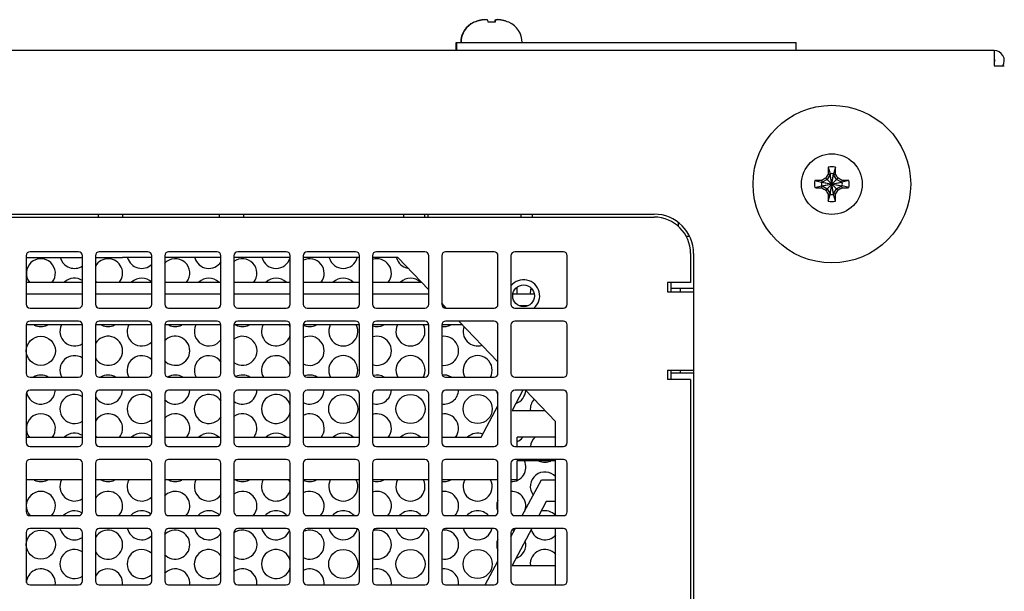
# Model space of a CAD drawing. Header units: inches. Extents: x 0 to 34, y 0 to 22.
# Tile 12 of 155: x 16.5 to 19, y 5.4 to 6.8. Entities that reach past the tile are written whole.
import ezdxf

# ---------------------------------------------------------------- set-up
doc = ezdxf.new("R2010")
doc.units = ezdxf.units.IN
doc.header["$LTSCALE"] = 1.87
doc.header["$MEASUREMENT"] = 0
doc.layers.get('0').update_dxf_attribs({"linetype": 'CONTINUOUS'})
doc.layers.add('02___PRT_ALL_AXES', color=7, linetype='CONTINUOUS')
doc.layers.add('3_ALL_AXES', color=7, linetype='CONTINUOUS')

msp = doc.modelspace()

# ---------------------------------------------------------------- linework, layer by layer
at = {"color": 7, "linetype": 'CONTINUOUS'}
for p, q in [((17.6275, 6.8357), (17.6257, 6.8357)), ((17.6623, 6.8357), (17.6617, 6.8411)), ((17.6806, 6.8357), (17.6623, 6.8357)), ((17.6803, 6.8411), (17.6797, 6.8357)), ((17.6812, 6.8411), (17.6806, 6.8357)), ((17.7163, 6.8357), (17.7154, 6.8357)), ((17.5803, 6.763), (17.5803, 6.783)), ((17.5803, 6.783), (18.4567, 6.783)), ((17.5817, 6.763), (17.5817, 6.783)), ((18.4567, 6.763), (18.4567, 6.783)), ((18.5393, 6.462), (18.5439, 6.4446)), ((18.5576, 6.462), (18.553, 6.4446)), ((18.5045, 6.4272), (18.5219, 6.4226)), ((18.5219, 6.4135), (18.575, 6.4226)), ((18.5237, 6.4226), (18.5219, 6.4226)), ((18.5219, 6.4226), (18.575, 6.4135)), ((18.5237, 6.4226), (18.5226, 6.4278)), ((18.5365, 6.43), (18.5237, 6.4226)), ((18.5237, 6.4135), (18.5732, 6.4226)), ((18.5237, 6.4226), (18.5732, 6.4135)), ((18.5328, 6.4024), (18.5641, 6.4337)), ((18.5328, 6.4337), (18.5641, 6.4024)), ((18.5439, 6.4428), (18.5365, 6.43)), ((18.5387, 6.4439), (18.5439, 6.4428)), ((18.5439, 6.3915), (18.553, 6.4446)), ((18.5439, 6.4446), (18.5439, 6.4428)), ((18.553, 6.3915), (18.5439, 6.4446)), ((18.5439, 6.3933), (18.553, 6.4428)), ((18.553, 6.3933), (18.5439, 6.4428)), ((18.553, 6.4428), (18.553, 6.4446)), ((18.553, 6.4428), (18.5582, 6.4439)), ((18.5604, 6.43), (18.553, 6.4428)), ((18.5732, 6.4226), (18.5604, 6.43)), ((18.5743, 6.4278), (18.5732, 6.4226)), ((18.575, 6.4226), (18.5732, 6.4226)), ((18.5924, 6.4272), (18.575, 6.4226)), ((18.5045, 6.4089), (18.5219, 6.4135)), ((18.5219, 6.4135), (18.5237, 6.4135)), ((18.5226, 6.4083), (18.5237, 6.4135)), ((18.5237, 6.4135), (18.5365, 6.4061)), ((18.5365, 6.4061), (18.5439, 6.3933)), ((18.553, 6.3933), (18.5604, 6.4061)), ((18.5604, 6.4061), (18.5732, 6.4135)), ((18.5732, 6.4135), (18.575, 6.4135)), ((18.5732, 6.4135), (18.5743, 6.4083)), ((18.5924, 6.4089), (18.575, 6.4135)), ((18.5387, 6.3922), (18.5439, 6.3933)), ((18.5393, 6.3741), (18.5439, 6.3915)), ((18.5439, 6.3933), (18.5439, 6.3915)), ((18.553, 6.3915), (18.553, 6.3933)), ((18.5582, 6.3922), (18.553, 6.3933)), ((18.5576, 6.3741), (18.553, 6.3915)), ((15.5735, 6.3328), (18.0905, 6.3328)), ((16.607, 6.2433), (16.482, 6.2433)), ((16.7855, 6.2433), (16.6605, 6.2433)), ((16.964, 6.2433), (16.839, 6.2433)), ((17.1425, 6.2433), (17.0175, 6.2433)), ((17.321, 6.2433), (17.196, 6.2433)), ((17.4995, 6.2433), (17.3745, 6.2433)), ((17.678, 6.2433), (17.553, 6.2433)), ((17.8565, 6.2433), (17.7315, 6.2433)), ((16.472, 6.2333), (16.472, 6.1083)), ((16.617, 6.1083), (16.617, 6.2333)), ((16.6505, 6.2333), (16.6505, 6.1083)), ((16.7955, 6.1083), (16.7955, 6.2333)), ((16.829, 6.2333), (16.829, 6.1083)), ((16.974, 6.1083), (16.974, 6.2333)), ((17.0075, 6.2333), (17.0075, 6.1083)), ((17.1525, 6.1083), (17.1525, 6.2333)), ((17.186, 6.2333), (17.186, 6.1083)), ((17.331, 6.1083), (17.331, 6.2333)), ((17.3645, 6.2333), (17.3645, 6.1083)), ((17.5095, 6.1083), (17.5095, 6.2333)), ((17.543, 6.2333), (17.543, 6.1083)), ((17.688, 6.1083), (17.688, 6.2333)), ((17.7215, 6.2333), (17.7215, 6.1083)), ((17.8665, 6.1083), (17.8665, 6.2333)), ((18.1845, 6.2388), (18.1845, 6.1643)), ((16.472, 6.165), (16.617, 6.165)), ((16.6505, 6.165), (16.7955, 6.165)), ((16.829, 6.165), (16.974, 6.165)), ((17.0075, 6.165), (17.1525, 6.165)), ((17.186, 6.165), (17.331, 6.165)), ((17.3645, 6.165), (17.4906, 6.165)), ((17.7373, 6.135), (17.7373, 6.1522)), ((18.1245, 6.1643), (18.1245, 6.1403)), ((18.1845, 6.1643), (18.1245, 6.1643)), ((18.1573, 6.1498), (18.1573, 6.1403)), ((16.472, 6.135), (16.617, 6.135)), ((16.6505, 6.135), (16.7955, 6.135)), ((16.829, 6.135), (16.974, 6.135)), ((17.0075, 6.135), (17.1525, 6.135)), ((17.186, 6.135), (17.331, 6.135)), ((17.3645, 6.135), (17.5095, 6.135)), ((17.7265, 6.135), (17.7814, 6.135)), ((18.1245, 6.1403), (18.192, 6.1403)), ((16.482, 6.0983), (16.607, 6.0983)), ((16.6605, 6.0983), (16.7855, 6.0983)), ((16.839, 6.0983), (16.964, 6.0983)), ((17.0175, 6.0983), (17.1425, 6.0983)), ((17.196, 6.0983), (17.321, 6.0983)), ((17.3745, 6.0983), (17.4995, 6.0983)), ((17.553, 6.0983), (17.678, 6.0983)), ((17.7315, 6.0983), (17.8565, 6.0983)), ((17.7649, 6.104), (17.743, 6.104)), ((16.617, 6.055), (16.472, 6.055)), ((16.472, 6.0548), (16.472, 5.9298)), ((16.607, 6.0648), (16.482, 6.0648)), ((16.617, 5.9298), (16.617, 6.0548)), ((16.7955, 6.055), (16.6505, 6.055)), ((16.6505, 6.0548), (16.6505, 5.9298)), ((16.7855, 6.0648), (16.6605, 6.0648)), ((16.7955, 5.9298), (16.7955, 6.0548)), ((16.974, 6.055), (16.829, 6.055)), ((16.829, 6.0548), (16.829, 5.9298)), ((16.964, 6.0648), (16.839, 6.0648)), ((16.974, 5.9298), (16.974, 6.0548)), ((17.1525, 6.055), (17.0075, 6.055)), ((17.0075, 6.0548), (17.0075, 5.9298)), ((17.1425, 6.0648), (17.0175, 6.0648)), ((17.1525, 5.9298), (17.1525, 6.0548)), ((17.331, 6.055), (17.186, 6.055)), ((17.186, 6.0548), (17.186, 5.9298)), ((17.321, 6.0648), (17.196, 6.0648)), ((17.331, 5.9298), (17.331, 6.0548)), ((17.5095, 6.055), (17.3645, 6.055)), ((17.3645, 6.0548), (17.3645, 5.9298)), ((17.4995, 6.0648), (17.3745, 6.0648)), ((17.5095, 5.9298), (17.5095, 6.0548)), ((17.5964, 6.055), (17.543, 6.055)), ((17.543, 6.0548), (17.543, 5.9298)), ((17.678, 6.0648), (17.553, 6.0648)), ((17.688, 5.9298), (17.688, 6.0548)), ((17.7215, 6.0548), (17.7215, 5.9298)), ((17.8565, 6.0648), (17.7315, 6.0648)), ((17.8665, 5.9298), (17.8665, 6.0548)), ((18.1245, 5.9383), (18.1245, 5.9143)), ((18.1245, 5.9383), (18.192, 5.9383)), ((18.1573, 5.9383), (18.1573, 5.931)), ((16.482, 5.9198), (16.607, 5.9198)), ((16.6605, 5.9198), (16.7855, 5.9198)), ((16.839, 5.9198), (16.964, 5.9198)), ((17.0175, 5.9198), (17.1425, 5.9198)), ((17.196, 5.9198), (17.321, 5.9198)), ((17.3745, 5.9198), (17.4995, 5.9198)), ((17.553, 5.9198), (17.678, 5.9198)), ((17.7315, 5.9198), (17.8565, 5.9198)), ((18.1845, 5.9143), (18.1245, 5.9143)), ((18.1845, 5.9143), (18.1845, 4.3143)), ((16.472, 5.8763), (16.472, 5.7513)), ((16.607, 5.8863), (16.482, 5.8863)), ((16.617, 5.7513), (16.617, 5.8763)), ((16.6505, 5.8763), (16.6505, 5.7513)), ((16.7855, 5.8863), (16.6605, 5.8863)), ((16.7955, 5.7513), (16.7955, 5.8763)), ((16.829, 5.8763), (16.829, 5.7513)), ((16.964, 5.8863), (16.839, 5.8863)), ((16.974, 5.7513), (16.974, 5.8763)), ((17.0075, 5.8763), (17.0075, 5.7513)), ((17.1425, 5.8863), (17.0175, 5.8863)), ((17.1525, 5.7513), (17.1525, 5.8763)), ((17.186, 5.8763), (17.186, 5.7513)), ((17.321, 5.8863), (17.196, 5.8863)), ((17.331, 5.7513), (17.331, 5.8763)), ((17.3645, 5.8763), (17.3645, 5.7513)), ((17.4995, 5.8863), (17.3745, 5.8863)), ((17.5095, 5.7513), (17.5095, 5.8763)), ((17.543, 5.8763), (17.543, 5.7513)), ((17.678, 5.8863), (17.553, 5.8863)), ((17.688, 5.7513), (17.688, 5.8763)), ((17.7215, 5.8763), (17.7215, 5.7513)), ((17.7521, 5.8863), (17.7242, 5.834)), ((17.8565, 5.8863), (17.7315, 5.8863)), ((17.8665, 5.7513), (17.8665, 5.8763)), ((17.6448, 5.765), (17.688, 5.8458)), ((17.7242, 5.834), (17.8091, 5.834)), ((16.472, 5.765), (16.617, 5.765)), ((16.6505, 5.765), (16.7955, 5.765)), ((16.829, 5.765), (16.974, 5.765)), ((17.0075, 5.765), (17.1525, 5.765)), ((17.186, 5.765), (17.331, 5.765)), ((17.3645, 5.765), (17.5095, 5.765)), ((17.543, 5.765), (17.6448, 5.765)), ((17.7373, 5.7413), (17.7373, 5.765)), ((17.8365, 5.765), (17.7373, 5.765)), ((16.482, 5.7413), (16.607, 5.7413)), ((16.6605, 5.7413), (16.7855, 5.7413)), ((16.839, 5.7413), (16.964, 5.7413)), ((17.0175, 5.7413), (17.1425, 5.7413)), ((17.196, 5.7413), (17.321, 5.7413)), ((17.3745, 5.7413), (17.4995, 5.7413)), ((17.553, 5.7413), (17.678, 5.7413)), ((17.7315, 5.7413), (17.8565, 5.7413)), ((16.472, 5.6978), (16.472, 5.5728)), ((16.607, 5.7078), (16.482, 5.7078)), ((16.617, 5.5728), (16.617, 5.6978)), ((16.6505, 5.6978), (16.6505, 5.5728)), ((16.7855, 5.7078), (16.6605, 5.7078)), ((16.7955, 5.5728), (16.7955, 5.6978)), ((16.829, 5.6978), (16.829, 5.5728)), ((16.964, 5.7078), (16.839, 5.7078)), ((16.974, 5.5728), (16.974, 5.6978)), ((17.0075, 5.6978), (17.0075, 5.5728)), ((17.1425, 5.7078), (17.0175, 5.7078)), ((17.1525, 5.5728), (17.1525, 5.6978)), ((17.186, 5.6978), (17.186, 5.5728)), ((17.321, 5.7078), (17.196, 5.7078)), ((17.331, 5.5728), (17.331, 5.6978)), ((17.3645, 5.6978), (17.3645, 5.5728)), ((17.4995, 5.7078), (17.3745, 5.7078)), ((17.5095, 5.5728), (17.5095, 5.6978)), ((17.543, 5.6978), (17.543, 5.5728)), ((17.678, 5.7078), (17.553, 5.7078)), ((17.688, 5.5728), (17.688, 5.6978)), ((17.7215, 5.6978), (17.7215, 5.5728)), ((17.8565, 5.7078), (17.7315, 5.7078)), ((17.7373, 5.655), (17.7373, 5.704)), ((17.8365, 5.704), (17.7373, 5.704)), ((17.8665, 5.5728), (17.8665, 5.6978)), ((16.617, 5.655), (16.472, 5.655)), ((16.7955, 5.655), (16.6505, 5.655)), ((16.974, 5.655), (16.829, 5.655)), ((17.1525, 5.655), (17.0075, 5.655)), ((17.331, 5.655), (17.186, 5.655)), ((17.5095, 5.655), (17.3645, 5.655)), ((17.688, 5.655), (17.543, 5.655)), ((17.7373, 5.655), (17.7215, 5.655)), ((17.7505, 5.5628), (17.7998, 5.655)), ((17.7998, 5.655), (17.8365, 5.655)), ((17.8124, 5.599), (17.793, 5.5628)), ((17.8365, 5.599), (17.8124, 5.599)), ((16.482, 5.5628), (16.607, 5.5628)), ((16.6605, 5.5628), (16.7855, 5.5628)), ((16.839, 5.5628), (16.964, 5.5628)), ((17.0175, 5.5628), (17.1425, 5.5628)), ((17.196, 5.5628), (17.321, 5.5628)), ((17.3745, 5.5628), (17.4995, 5.5628)), ((17.553, 5.5628), (17.678, 5.5628)), ((17.7315, 5.5628), (17.8565, 5.5628)), ((16.472, 5.5193), (16.472, 5.3943)), ((16.607, 5.5293), (16.482, 5.5293)), ((16.617, 5.3943), (16.617, 5.5193)), ((16.6505, 5.5193), (16.6505, 5.3943)), ((16.7855, 5.5293), (16.6605, 5.5293)), ((16.7955, 5.3943), (16.7955, 5.5193)), ((16.829, 5.5193), (16.829, 5.3943)), ((16.964, 5.5293), (16.839, 5.5293)), ((16.974, 5.3943), (16.974, 5.5193)), ((17.0075, 5.5193), (17.0075, 5.3943)), ((17.1425, 5.5293), (17.0175, 5.5293)), ((17.1525, 5.3943), (17.1525, 5.5193)), ((17.186, 5.5193), (17.186, 5.3943)), ((17.321, 5.5293), (17.196, 5.5293)), ((17.331, 5.3943), (17.331, 5.5193)), ((17.3645, 5.5193), (17.3645, 5.3943)), ((17.4995, 5.5293), (17.3745, 5.5293)), ((17.5095, 5.3943), (17.5095, 5.5193)), ((17.543, 5.5193), (17.543, 5.3943)), ((17.678, 5.5293), (17.553, 5.5293)), ((17.688, 5.3943), (17.688, 5.5193)), ((17.7215, 5.5085), (17.7323, 5.5288)), ((17.7215, 5.5193), (17.7215, 5.3943)), ((17.7751, 5.5293), (17.7242, 5.434)), ((17.8565, 5.5293), (17.7315, 5.5293)), ((17.8665, 5.3943), (17.8665, 5.5193)), ((17.6551, 5.3843), (17.688, 5.4458)), ((17.7242, 5.434), (17.8365, 5.434)), ((16.482, 5.3843), (16.607, 5.3843)), ((16.6605, 5.3843), (16.7855, 5.3843)), ((16.839, 5.3843), (16.964, 5.3843)), ((17.0175, 5.3843), (17.1425, 5.3843)), ((17.196, 5.3843), (17.321, 5.3843)), ((17.3745, 5.3843), (17.4995, 5.3843)), ((17.553, 5.3843), (17.678, 5.3843)), ((17.7315, 5.3843), (17.8565, 5.3843))]:
    msp.add_line(p, q, dxfattribs=at)
at = {"color": 3, "linetype": 'CONTINUOUS'}
for p, q in [((18.9665, 6.763), (15.0805, 6.763)), ((18.9665, 6.763), (18.9665, 6.723)), ((18.9665, 6.723), (18.9929, 6.723)), ((15.5735, 6.3405), (18.0905, 6.3405)), ((16.658, 6.3328), (16.658, 6.3405)), ((16.7205, 6.3405), (16.7205, 6.3328)), ((16.9705, 6.3328), (16.9705, 6.3405)), ((17.033, 6.3328), (17.033, 6.3405)), ((17.4455, 6.3328), (17.4455, 6.3405)), ((17.508, 6.3328), (17.508, 6.3405)), ((17.7473, 6.3405), (17.7473, 6.3328)), ((17.7773, 6.3328), (17.7773, 6.3405)), ((18.1523, 6.3184), (18.1523, 6.3088)), ((18.1723, 6.2837), (18.1809, 6.2837)), ((16.472, 6.2283), (16.617, 6.2283)), ((16.6505, 6.2283), (16.7205, 6.2283)), ((18.192, 6.239), (18.192, 3.99)), ((18.1333, 6.1643), (18.1333, 6.1403)), ((18.1333, 6.1498), (18.192, 6.1498)), ((18.1333, 5.9383), (18.1333, 5.9143)), ((18.1333, 5.931), (18.192, 5.931))]:
    msp.add_line(p, q, dxfattribs=at)
at = {"color": 7, "linetype": 'CONTINUOUS'}
msp.add_circle((17.754, 6.1298), 0.028, dxfattribs=at)
for centre, radius, start, end in [((17.6497, 6.783), 0.0578, 114.4946, 180), ((17.6506, 6.783), 0.0578, 114.4946, 180), ((17.6508, 6.7808), 0.0599, 106.7048, 113.8173), ((17.6517, 6.7808), 0.0599, 106.7048, 113.8173), ((17.6706, 6.7152), 0.1285, 104.7919, 106.7107), ((17.6714, 6.7152), 0.1285, 104.7919, 106.7107), ((17.6706, 6.7152), 0.1285, 103.8932, 104.7919), ((17.6714, 6.7152), 0.1285, 103.8932, 104.7919), ((17.6706, 6.7152), 0.1285, 103.0904, 103.8932), ((17.6714, 6.7152), 0.1285, 103.0904, 103.8932), ((17.6706, 6.7151), 0.1285, 101.595, 103.0903), ((17.6714, 6.7151), 0.1285, 101.595, 103.0903), ((17.6598, 6.7474), 0.0948, 98.5932, 99.1197), ((17.6598, 6.7474), 0.0949, 98.0601, 98.5932), ((17.6606, 6.7474), 0.0948, 98.0601, 99.1196), ((17.6598, 6.7474), 0.0949, 97.6469, 98.0601), ((17.6598, 6.7473), 0.095, 97.0142, 97.6469), ((17.6607, 6.7474), 0.0949, 97.6469, 98.0601), ((17.6607, 6.7473), 0.095, 97.0142, 97.6469), ((17.6598, 6.7472), 0.095, 96.5167, 97.0142), ((17.6598, 6.7472), 0.0951, 95.983, 96.5167), ((17.6607, 6.7472), 0.095, 96.5167, 97.0142), ((17.6598, 6.7471), 0.0951, 95.4321, 95.983), ((17.6607, 6.7472), 0.0951, 95.983, 96.5167), ((17.6598, 6.747), 0.0952, 94.9664, 95.4321), ((17.6607, 6.7471), 0.0951, 95.4321, 95.983), ((17.6598, 6.747), 0.0953, 94.3366, 94.9664), ((17.6607, 6.747), 0.0952, 94.9664, 95.4321), ((17.6607, 6.747), 0.0953, 94.3366, 94.9664), ((17.6598, 6.7469), 0.0954, 93.9628, 94.3366), ((17.6598, 6.7467), 0.0955, 92.9693, 93.9627), ((17.6607, 6.7469), 0.0954, 93.9628, 94.3366), ((17.6607, 6.7467), 0.0955, 92.9693, 93.9627), ((17.6519, 6.809), 0.0333, 84.3645, 84.9206), ((17.6813, 6.7467), 0.0956, 86.6965, 87.0306), ((17.6822, 6.7467), 0.0955, 86.0373, 87.0307), ((17.6822, 6.7469), 0.0954, 85.665, 86.0371), ((17.6822, 6.747), 0.0953, 85.0341, 85.665), ((17.6822, 6.747), 0.0952, 84.5701, 85.0341), ((17.6822, 6.7471), 0.0951, 84.0182, 84.5701), ((17.6822, 6.7472), 0.0951, 83.486, 84.0182), ((17.6823, 6.7472), 0.095, 82.9875, 83.486), ((17.6823, 6.7473), 0.095, 82.3558, 82.9875), ((17.6823, 6.7474), 0.0949, 81.9413, 82.3558), ((17.6823, 6.7474), 0.0948, 80.8804, 81.9414), ((17.6715, 6.7151), 0.1285, 76.9097, 78.405), ((17.6715, 6.7152), 0.1285, 76.1068, 76.9096), ((17.6715, 6.7152), 0.1285, 75.2081, 76.1068), ((17.6715, 6.7152), 0.1285, 73.2893, 75.2081), ((17.6912, 6.7808), 0.0599, 66.1827, 73.2952), ((17.6924, 6.783), 0.0578, 0, 65.5054), ((18.9665, 6.7365), 0.0025, 270, 90), ((19.6335, 6.4197), 1.095, 178.1542, 178.7363), ((19.0043, 6.44), 0.4655, 177.295, 178.1542), ((18.5485, 6.418), 0.0449, 78.2646, 101.7354), ((18.1042, 6.4405), 0.4539, 1.8348, 2.716), ((17.4756, 6.4201), 1.0828, 1.2604, 1.8491), ((18.5485, 6.418), 0.0449, 168.2646, 191.7354), ((18.526, 5.9738), 0.4539, 91.8348, 92.716), ((18.5464, 5.3452), 1.0828, 91.2604, 91.8491), ((18.5485, 6.418), 0.027, 170.2364, 189.7636), ((19.1422, 5.3893), 1.2092, 120.2668, 120.8252), ((19.5815, 5.8217), 1.2143, 149.1759, 149.732), ((18.5485, 6.418), 0.027, 80.2364, 99.7636), ((17.5197, 5.8243), 1.2092, 30.2668, 30.8252), ((17.9521, 5.385), 1.2143, 59.1759, 59.732), ((18.5502, 5.333), 1.095, 88.1542, 88.7363), ((18.5485, 6.418), 0.027, 350.2364, 9.7636), ((18.5704, 5.9622), 0.4655, 87.295, 88.1542), ((18.5485, 6.418), 0.0449, 348.2646, 11.7354), ((18.5265, 6.8739), 0.4655, 267.295, 268.1542), ((18.5468, 7.5031), 1.095, 268.1542, 268.7363), ((19.1448, 7.4511), 1.2143, 239.1759, 239.732), ((19.5772, 7.0118), 1.2092, 210.2668, 210.8252), ((17.5154, 7.0144), 1.2143, 329.1759, 329.732), ((17.9547, 7.4468), 1.2092, 300.2668, 300.8252), ((18.5505, 7.4909), 1.0828, 271.2604, 271.8491), ((18.5709, 6.8623), 0.4539, 271.8348, 272.716), ((19.6213, 6.416), 1.0828, 181.2604, 181.8491), ((18.9927, 6.3956), 0.4539, 181.8348, 182.716), ((18.5485, 6.418), 0.0449, 258.2646, 281.7354), ((18.5485, 6.418), 0.027, 260.2364, 279.7636), ((18.0926, 6.3961), 0.4655, 357.295, 358.1542), ((17.4634, 6.4163), 1.095, 358.1542, 358.7363), ((18.0905, 6.2388), 0.094, 0, 90), ((16.482, 6.2333), 0.01, 90, 180), ((16.607, 6.2333), 0.01, 0, 90), ((16.6605, 6.2333), 0.01, 90, 180), ((16.7855, 6.2333), 0.01, 0, 90), ((16.839, 6.2333), 0.01, 90, 180), ((16.964, 6.2333), 0.01, 0, 90), ((17.0175, 6.2333), 0.01, 90, 180), ((17.1425, 6.2333), 0.01, 0, 90), ((17.196, 6.2333), 0.01, 90, 180), ((17.321, 6.2333), 0.01, 0, 90), ((17.3745, 6.2333), 0.01, 90, 180), ((17.4995, 6.2333), 0.01, 0, 90), ((17.553, 6.2333), 0.01, 90, 180), ((17.678, 6.2333), 0.01, 0, 90), ((17.7315, 6.2333), 0.01, 90, 180), ((17.8565, 6.2333), 0.01, 0, 90), ((16.482, 6.1083), 0.01, 180, 270), ((16.607, 6.1083), 0.01, 270, 360), ((16.6605, 6.1083), 0.01, 180, 270), ((16.7855, 6.1083), 0.01, 270, 360), ((16.839, 6.1083), 0.01, 180, 270), ((16.964, 6.1083), 0.01, 270, 360), ((17.0175, 6.1083), 0.01, 180, 270), ((17.1425, 6.1083), 0.01, 270, 360), ((17.196, 6.1083), 0.01, 180, 270), ((17.321, 6.1083), 0.01, 270, 360), ((17.3745, 6.1083), 0.01, 180, 270), ((17.4995, 6.1083), 0.01, 270, 360), ((17.553, 6.1083), 0.01, 180, 270), ((17.678, 6.1083), 0.01, 270, 360), ((17.7315, 6.1083), 0.01, 180, 270), ((17.8565, 6.1083), 0.01, 270, 360), ((16.482, 6.0548), 0.01, 90, 180), ((16.607, 6.0548), 0.01, 0, 90), ((16.6605, 6.0548), 0.01, 90, 180), ((16.7855, 6.0548), 0.01, 0, 90), ((16.839, 6.0548), 0.01, 90, 180), ((16.964, 6.0548), 0.01, 0, 90), ((17.0175, 6.0548), 0.01, 90, 180), ((17.1425, 6.0548), 0.01, 0, 90), ((17.196, 6.0548), 0.01, 90, 180), ((17.321, 6.0548), 0.01, 0, 90), ((17.3745, 6.0548), 0.01, 90, 180), ((17.4995, 6.0548), 0.01, 0, 90), ((17.553, 6.0548), 0.01, 90, 180), ((17.678, 6.0548), 0.01, 0, 90), ((17.7315, 6.0548), 0.01, 90, 180), ((17.8565, 6.0548), 0.01, 0, 90), ((16.482, 5.9298), 0.01, 180, 270), ((16.607, 5.9298), 0.01, 270, 360), ((16.6605, 5.9298), 0.01, 180, 270), ((16.7855, 5.9298), 0.01, 270, 360), ((16.839, 5.9298), 0.01, 180, 270), ((16.964, 5.9298), 0.01, 270, 360), ((17.0175, 5.9298), 0.01, 180, 270), ((17.1425, 5.9298), 0.01, 270, 360), ((17.196, 5.9298), 0.01, 180, 270), ((17.321, 5.9298), 0.01, 270, 360), ((17.3745, 5.9298), 0.01, 180, 270), ((17.4995, 5.9298), 0.01, 270, 360), ((17.553, 5.9298), 0.01, 180, 270), ((17.678, 5.9298), 0.01, 270, 360), ((17.7315, 5.9298), 0.01, 180, 270), ((17.8565, 5.9298), 0.01, 270, 360), ((16.482, 5.8763), 0.01, 90, 180), ((16.607, 5.8763), 0.01, 0, 90), ((16.6605, 5.8763), 0.01, 90, 180), ((16.7855, 5.8763), 0.01, 0, 90), ((16.839, 5.8763), 0.01, 90, 180), ((16.964, 5.8763), 0.01, 0, 90), ((17.0175, 5.8763), 0.01, 90, 180), ((17.1425, 5.8763), 0.01, 0, 90), ((17.196, 5.8763), 0.01, 90, 180), ((17.321, 5.8763), 0.01, 0, 90), ((17.3745, 5.8763), 0.01, 90, 180), ((17.4995, 5.8763), 0.01, 0, 90), ((17.553, 5.8763), 0.01, 90, 180), ((17.678, 5.8763), 0.01, 0, 90), ((17.7315, 5.8763), 0.01, 90, 180), ((17.8565, 5.8763), 0.01, 0, 90), ((16.482, 5.7513), 0.01, 180, 270), ((16.607, 5.7513), 0.01, 270, 360), ((16.6605, 5.7513), 0.01, 180, 270), ((16.7855, 5.7513), 0.01, 270, 360), ((16.839, 5.7513), 0.01, 180, 270), ((16.964, 5.7513), 0.01, 270, 360), ((17.0175, 5.7513), 0.01, 180, 270), ((17.1425, 5.7513), 0.01, 270, 360), ((17.196, 5.7513), 0.01, 180, 270), ((17.321, 5.7513), 0.01, 270, 360), ((17.3745, 5.7513), 0.01, 180, 270), ((17.4995, 5.7513), 0.01, 270, 360), ((17.553, 5.7513), 0.01, 180, 270), ((17.678, 5.7513), 0.01, 270, 360), ((17.7315, 5.7513), 0.01, 180, 270), ((17.8565, 5.7513), 0.01, 270, 360), ((16.482, 5.6978), 0.01, 90, 180), ((16.607, 5.6978), 0.01, 0, 90), ((16.6605, 5.6978), 0.01, 90, 180), ((16.7855, 5.6978), 0.01, 0, 90), ((16.839, 5.6978), 0.01, 90, 180), ((16.964, 5.6978), 0.01, 0, 90), ((17.0175, 5.6978), 0.01, 90, 180), ((17.1425, 5.6978), 0.01, 0, 90), ((17.196, 5.6978), 0.01, 90, 180), ((17.321, 5.6978), 0.01, 0, 90), ((17.3745, 5.6978), 0.01, 90, 180), ((17.4995, 5.6978), 0.01, 0, 90), ((17.553, 5.6978), 0.01, 90, 180), ((17.678, 5.6978), 0.01, 0, 90), ((17.7315, 5.6978), 0.01, 90, 180), ((17.8565, 5.6978), 0.01, 0, 90), ((16.482, 5.5728), 0.01, 180, 270), ((16.607, 5.5728), 0.01, 270, 360), ((16.6605, 5.5728), 0.01, 180, 270), ((16.7855, 5.5728), 0.01, 270, 360), ((16.839, 5.5728), 0.01, 180, 270), ((16.964, 5.5728), 0.01, 270, 360), ((17.0175, 5.5728), 0.01, 180, 270), ((17.1425, 5.5728), 0.01, 270, 360), ((17.196, 5.5728), 0.01, 180, 270), ((17.321, 5.5728), 0.01, 270, 360), ((17.3745, 5.5728), 0.01, 180, 270), ((17.4995, 5.5728), 0.01, 270, 360), ((17.553, 5.5728), 0.01, 180, 270), ((17.678, 5.5728), 0.01, 270, 360), ((17.7315, 5.5728), 0.01, 180, 270), ((17.8565, 5.5728), 0.01, 270, 360), ((16.482, 5.5193), 0.01, 90, 180), ((16.607, 5.5193), 0.01, 0, 90), ((16.6605, 5.5193), 0.01, 90, 180), ((16.7855, 5.5193), 0.01, 0, 90), ((16.839, 5.5193), 0.01, 90, 180), ((16.964, 5.5193), 0.01, 0, 90), ((17.0175, 5.5193), 0.01, 90, 180), ((17.1425, 5.5193), 0.01, 0, 90), ((17.196, 5.5193), 0.01, 90, 180), ((17.321, 5.5193), 0.01, 0, 90), ((17.3745, 5.5193), 0.01, 90, 180), ((17.4995, 5.5193), 0.01, 0, 90), ((17.553, 5.5193), 0.01, 90, 180), ((17.678, 5.5193), 0.01, 0, 90), ((17.7315, 5.5193), 0.01, 90, 180), ((17.8565, 5.5193), 0.01, 0, 90), ((16.482, 5.3943), 0.01, 180, 270), ((16.607, 5.3943), 0.01, 270, 360), ((16.6605, 5.3943), 0.01, 180, 270), ((16.7855, 5.3943), 0.01, 270, 360), ((16.839, 5.3943), 0.01, 180, 270), ((16.964, 5.3943), 0.01, 270, 360), ((17.0175, 5.3943), 0.01, 180, 270), ((17.1425, 5.3943), 0.01, 270, 360), ((17.196, 5.3943), 0.01, 180, 270), ((17.321, 5.3943), 0.01, 270, 360), ((17.3745, 5.3943), 0.01, 180, 270), ((17.4995, 5.3943), 0.01, 270, 360), ((17.553, 5.3943), 0.01, 180, 270), ((17.678, 5.3943), 0.01, 270, 360), ((17.7315, 5.3943), 0.01, 180, 270), ((17.8565, 5.3943), 0.01, 270, 360)]:
    msp.add_arc(centre, radius, start, end, dxfattribs=at)
at = {"color": 3, "linetype": 'CONTINUOUS'}
for centre, radius, start in [((18.9665, 6.7365), 0.0265, 329.3235), ((18.0905, 6.239), 0.1015, 0)]:
    msp.add_arc(centre, radius, start, 90, dxfattribs=at)
at = {"color": 7, "linetype": 'CONTINUOUS'}
for points, knots in [([(17.6617, 6.8411), (17.6613, 6.8412), (17.6593, 6.8417), (17.6573, 6.842), (17.6558, 6.8421)], [0, 0, 0, 0, 0.253969, 1, 1, 1, 1]), ([(17.6863, 6.8421), (17.6858, 6.8421), (17.6838, 6.8419), (17.6818, 6.8415), (17.6803, 6.8411)], [0, 0, 0, 0, 0.246609, 1, 1, 1, 1]), ([(17.6872, 6.8421), (17.6867, 6.8421), (17.6846, 6.8419), (17.6826, 6.8415), (17.6812, 6.8411)], [0, 0, 0, 0, 0.246609, 1, 1, 1, 1])]:
    msp.add_open_spline(points, degree=3, knots=knots, dxfattribs=at)
at = {"layer": '02___PRT_ALL_AXES', "color": 3, "linetype": 'CONTINUOUS'}
for p, q in [((16.7955, 6.2283), (16.7205, 6.2283)), ((16.974, 6.2283), (16.829, 6.2283)), ((17.1525, 6.2283), (17.0075, 6.2283)), ((17.331, 6.2283), (17.186, 6.2283)), ((17.4297, 6.2283), (17.3645, 6.2283)), ((17.5095, 6.1454), (17.4297, 6.2283)), ((17.5548, 6.0983), (17.543, 6.1106)), ((17.688, 5.9599), (17.587, 6.0648)), ((17.8365, 5.8056), (17.7588, 5.8863)), ((17.8365, 5.7413), (17.8365, 5.8056)), ((17.8365, 5.5628), (17.8365, 5.7078)), ((17.8365, 5.3843), (17.8365, 5.5293))]:
    msp.add_line(p, q, dxfattribs=at)
at = {"layer": '02___PRT_ALL_AXES', "color": 7, "linetype": 'CONTINUOUS'}
for centre in [(16.5098, 5.988), (17.2892, 5.838), (17.4624, 5.838), (17.6356, 5.838), (16.5098, 5.488), (17.2892, 5.438), (17.4624, 5.438), (17.6356, 5.438)]:
    msp.add_circle(centre, 0.0375, dxfattribs=at)
for centre, start, end in [((17.4624, 6.338), 351.9091, 3.8727), ((16.5098, 6.188), 321.495, 218.505), ((16.5964, 6.238), 195.2544, 303.7085), ((16.683, 6.188), 321.495, 150.3897), ((16.7696, 6.238), 195.2544, 314.0902), ((16.8562, 6.188), 321.495, 137.5378), ((16.9428, 6.238), 195.2544, 326.8169), ((17.0294, 6.188), 321.495, 126.262), ((17.116, 6.238), 195.2544, 344.7456), ((17.2026, 6.188), 321.495, 116.8047), ((17.2892, 6.238), 195.2544, 344.7456), ((17.3758, 6.188), 321.495, 107.7977), ((17.4624, 6.238), 195.2544, 258.5863), ((16.5964, 6.138), 56.2915, 133.4232), ((16.683, 6.188), 209.6103, 218.505), ((16.7696, 6.138), 45.9098, 133.4232), ((16.9428, 6.138), 46.5768, 133.4232), ((17.116, 6.138), 46.5768, 133.4232), ((17.2892, 6.138), 46.5768, 133.4232), ((17.4624, 6.138), 46.5768, 133.4232), ((17.8088, 6.138), 161.9128, 184.6442), ((17.7222, 6.088), 22.0679, 25.5451), ((16.5098, 6.088), 243.1538, 296.8462), ((16.5964, 6.038), 152.8243, 303.7085), ((16.683, 6.088), 243.1538, 296.8462), ((16.7696, 6.038), 152.8243, 314.0902), ((16.8562, 6.088), 243.1538, 296.8462), ((16.9428, 6.038), 152.8243, 326.8169), ((17.0294, 6.088), 243.1538, 296.8462), ((17.116, 6.038), 152.8243, 347.7534), ((17.116, 6.038), 12.2466, 27.1757), ((17.2026, 6.088), 243.2707, 296.8462), ((17.2892, 6.038), 152.8243, 27.1757), ((17.3758, 6.088), 252.2023, 296.8462), ((17.4624, 6.038), 152.8243, 27.1757), ((17.549, 6.088), 259.5085, 296.8462), ((17.6356, 6.038), 160.3831, 287.6753), ((16.683, 5.988), 209.6103, 150.3897), ((16.8562, 5.988), 222.4622, 137.5378), ((17.0294, 5.988), 233.738, 126.262), ((17.2026, 5.988), 243.1953, 116.8047), ((17.3758, 5.988), 252.2023, 107.7977), ((17.549, 5.988), 260.3517, 99.6483), ((16.5964, 5.938), 56.2915, 209.1975), ((16.7696, 5.938), 45.9098, 209.1975), ((16.9428, 5.938), 33.1831, 209.1975), ((17.116, 5.938), 12.2466, 209.1975), ((17.2892, 5.938), 330, 209.1975), ((17.4624, 5.938), 330, 209.1975), ((17.6356, 5.938), 330, 209.1975), ((16.5098, 5.888), 59.2784, 120.7216), ((16.683, 5.888), 59.2784, 120.7216), ((16.8562, 5.888), 59.2784, 119.9879), ((17.0294, 5.888), 59.2784, 117.1408), ((17.2026, 5.888), 59.2784, 111.6362), ((17.3758, 5.888), 59.2784, 104.529), ((17.549, 5.888), 59.2784, 98.2297), ((16.5098, 5.888), 190, 357.287), ((16.5964, 5.838), 56.2915, 303.7085), ((16.683, 5.888), 210, 357.287), ((16.7696, 5.838), 45.9098, 314.0902), ((16.8562, 5.888), 222.4622, 357.287), ((16.9428, 5.838), 33.1831, 326.8169), ((17.0294, 5.888), 233.738, 357.287), ((17.116, 5.838), 12.2466, 347.7534), ((17.2026, 5.888), 243.1953, 357.287), ((17.3758, 5.888), 252.2023, 357.287), ((17.549, 5.888), 260.3517, 357.287), ((17.7222, 5.888), 187.8905, 201.8511), ((17.7222, 5.888), 288.5713, 356.6684), ((17.8088, 5.838), 137.9577, 186.1817), ((16.5098, 5.788), 321.495, 218.505), ((16.683, 5.788), 321.495, 150.3897), ((16.8562, 5.788), 321.495, 137.5378), ((17.0294, 5.788), 321.495, 126.262), ((17.2026, 5.788), 321.495, 116.8047), ((17.3758, 5.788), 321.495, 107.7977), ((17.549, 5.788), 321.495, 99.6483), ((16.5964, 5.738), 56.2915, 133.4232), ((16.683, 5.788), 209.6103, 218.505), ((16.7696, 5.738), 45.9098, 133.4232), ((16.9428, 5.738), 46.5768, 133.4232), ((17.116, 5.738), 46.5768, 133.4232), ((17.2892, 5.738), 46.5768, 133.4232), ((17.4624, 5.738), 46.5768, 133.4232), ((17.6356, 5.738), 68.5805, 133.4232), ((17.7222, 5.788), 293.9077, 321.495), ((17.8088, 5.738), 133.4232, 174.9707), ((17.8088, 5.738), 41.6594, 46.5768), ((17.7222, 5.688), 268.7164, 25.5451), ((17.8088, 5.738), 246.2352, 293.7648), ((17.8088, 5.638), 41.6594, 216.268), ((16.5098, 5.688), 243.1538, 296.8462), ((16.5964, 5.638), 152.8243, 303.7085), ((16.683, 5.688), 243.1538, 296.8462), ((16.7696, 5.638), 152.8243, 314.0902), ((16.8562, 5.688), 243.1538, 296.8462), ((16.9428, 5.638), 152.8243, 326.8169), ((17.0294, 5.688), 243.1538, 296.8462), ((17.116, 5.638), 152.8243, 347.7534), ((17.116, 5.638), 12.2466, 27.1757), ((17.2026, 5.688), 243.1953, 296.8462), ((17.2892, 5.638), 152.8243, 27.1757), ((17.3758, 5.688), 252.2023, 296.8462), ((17.4624, 5.638), 152.8243, 27.1757), ((17.549, 5.688), 260.3517, 296.8462), ((17.6356, 5.638), 152.8243, 27.1757), ((16.5098, 5.588), 316.9414, 223.0586), ((16.683, 5.588), 316.9414, 150.3897), ((16.8562, 5.588), 316.9414, 137.5378), ((17.0294, 5.588), 316.9414, 126.262), ((17.2026, 5.588), 316.9414, 116.8047), ((17.3758, 5.588), 316.9414, 107.7977), ((17.549, 5.588), 316.9414, 99.6483), ((17.7222, 5.588), 337.2224, 91.2836), ((17.7222, 5.588), 158.1489, 201.8511), ((16.5964, 5.538), 57.5549, 137.952), ((16.7696, 5.538), 50, 137.952), ((16.9428, 5.538), 45.1787, 137.952), ((17.116, 5.538), 42.3991, 137.952), ((17.2892, 5.538), 42.048, 137.952), ((17.4624, 5.538), 42.048, 137.952), ((17.6356, 5.538), 42.048, 137.952), ((17.8088, 5.538), 41.6594, 105.618), ((16.5964, 5.538), 193.619, 303.7085), ((16.683, 5.488), 209.6103, 150), ((16.7696, 5.538), 193.619, 314.0902), ((16.8562, 5.488), 222.4622, 137.5378), ((16.9428, 5.538), 193.619, 326.8169), ((17.0294, 5.488), 233.738, 126.262), ((17.116, 5.538), 193.619, 339.0834), ((17.2026, 5.488), 243.1953, 116.0975), ((17.2892, 5.538), 193.619, 344.067), ((17.3758, 5.488), 252.2023, 105.9953), ((17.4624, 5.538), 193.619, 346.381), ((17.549, 5.488), 260.3517, 96.7034), ((17.6356, 5.538), 193.619, 346.381), ((17.7222, 5.488), 77.9846, 87.7155), ((17.8088, 5.538), 197.9555, 318.3406), ((17.7222, 5.488), 158.1489, 201.8511), ((17.7222, 5.488), 288.5713, 14.757), ((16.5964, 5.438), 56.2915, 303.7085), ((16.7696, 5.438), 45.9098, 314.0902), ((16.9428, 5.438), 33.1831, 326.8169), ((17.116, 5.438), 12.2466, 347.7534), ((17.8088, 5.438), 41.6594, 186.1817), ((16.5098, 5.388), 354.2019, 176.6342), ((16.683, 5.388), 354.2019, 150), ((16.8562, 5.388), 354.2019, 137.5378), ((17.0294, 5.388), 354.2019, 126.262), ((17.2026, 5.388), 354.2019, 116.8047), ((17.3758, 5.388), 354.2019, 107.7977), ((17.549, 5.388), 354.2019, 99.6483)]:
    msp.add_arc(centre, 0.0375, start, end, dxfattribs=at)
at = {"layer": '02___PRT_ALL_AXES', "color": 3, "linetype": 'CONTINUOUS'}
msp.add_arc((17.754, 6.1298), 0.0415, 310.038, 141.9174, dxfattribs=at)
at = {"layer": '3_ALL_AXES', "color": 7, "linetype": 'CONTINUOUS'}
for radius in [0.2032, 0.0783]:
    msp.add_circle((18.5485, 6.418), radius, dxfattribs=at)

doc.saveas('drawing.dxf')
